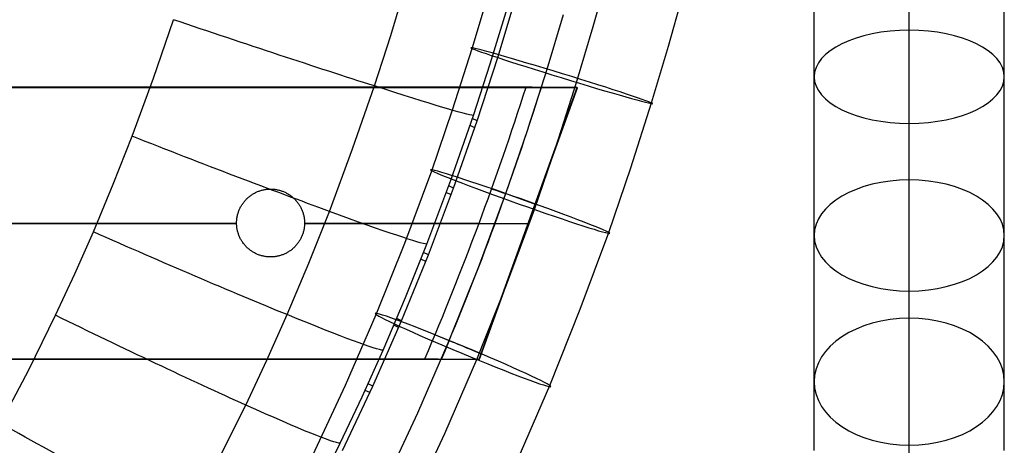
# Model space of a CAD drawing. Extents: x -274 to 274, y -220 to 276.
# Tile 97 of 164: x 166 to 238, y -107 to -75. Entities that reach past the tile are written whole.
import ezdxf

# ---------------------------------------------------------------- set-up
doc = ezdxf.new("R2010")
doc.units = 0
doc.layers.add('PREDEFINITO', color=7, linetype='CONTINUOUS')

msp = doc.modelspace()

# ---------------------------------------------------------------- linework, layer by layer
at = {"layer": 'PREDEFINITO'}
for p, q in [((207.745, -75.923, 475.98), (208.897, -71.792, 476.052)), ((192.84, -76.576, 480.976), (193.975, -72.836, 481.038)), ((200.752, -78.122, 461.884), (202.34, -72.82, 461.987)), ((213.283, -77.365, 467.901), (214.455, -73.161, 467.975)), ((231, -76.471, 463.472), (231, -73.11, 465.063)), ((198.832, -77.542, 470.178), (200.011, -73.585, 470.26)), ((224, -76.529, 455.592), (224, -73.389, 457.187)), ((231, -76.192, 447.808), (231, -73.271, 449.396)), ((238, -76.529, 455.592), (238, -73.389, 457.187)), ((200.165, -78.661, 466.825), (201.337, -74.832, 466.888)), ((204.348, -79.057, 462.098), (205.548, -75.026, 462.182)), ((175.387, -79.731, 484.814), (176.863, -75.419, 484.899)), ((206.521, -80.034, 475.894), (207.745, -75.923, 475.98)), ((191.637, -80.301, 480.903), (192.84, -76.576, 480.976)), ((224, -79.624, 453.908), (224, -76.529, 455.592)), ((231, -79.021, 446.163), (231, -76.192, 447.808)), ((231, -79.788, 461.787), (231, -76.471, 463.472)), ((238, -79.624, 453.908), (238, -76.529, 455.592)), ((212.037, -81.55, 467.814), (213.283, -77.365, 467.901)), ((197.392, -82.059, 470.068), (198.832, -77.542, 470.178)), ((199.209, -82.87, 461.773), (200.752, -78.122, 461.884)), ((198.923, -82.478, 466.752), (200.165, -78.661, 466.825)), ((202.88, -83.66, 461.986), (204.348, -79.057, 462.098)), ((224, -82.623, 452.165), (224, -79.624, 453.908)), ((231, -81.804, 444.44), (231, -79.021, 446.163)), ((238, -82.623, 452.165), (238, -79.624, 453.908)), ((173.812, -84.007, 484.714), (175.387, -79.731, 484.814)), ((190.037, -84.934, 480.797), (191.637, -80.301, 480.903)), ((199.354, -100.423, 461.493), (206.574, -80.425, 462.115)), ((199.371, -100.426, 461.399), (206.592, -80.429, 462.015)), ((205.023, -84.731, 475.78), (206.521, -80.034, 475.894)), ((206.592, -80.429, 462.015), (206.574, -80.425, 462.115)), ((231, -83.056, 460.009), (231, -79.788, 461.787)), ((210.511, -86.333, 467.698), (212.037, -81.55, 467.814)), ((231, -84.538, 442.64), (231, -81.804, 444.44)), ((195.857, -86.54, 469.942), (197.392, -82.059, 470.068)), ((197.269, -87.228, 466.645), (198.923, -82.478, 466.752)), ((197.471, -87.826, 461.637), (199.209, -82.87, 461.773)), ((199.039, -83.373, 461.76), (198.679, -83.203, 466.737)), ((199.209, -82.87, 461.773), (198.848, -82.7, 466.747)), ((224, -85.572, 450.34), (224, -82.623, 452.165)), ((231, -86.224, 458.168), (231, -83.056, 460.009)), ((238, -85.572, 450.34), (238, -82.623, 452.165)), ((172.422, -87.542, 484.619), (173.812, -84.007, 484.714)), ((201.315, -88.23, 461.857), (202.88, -83.66, 461.986)), ((203.426, -89.395, 475.648), (205.023, -84.731, 475.78)), ((231, -87.222, 440.764), (231, -84.538, 442.64)), ((188.326, -89.538, 480.674), (190.037, -84.934, 480.797)), ((224, -88.469, 448.432), (224, -85.572, 450.34)), ((231, -89.339, 456.239), (231, -86.224, 458.168)), ((238, -88.469, 448.432), (238, -85.572, 450.34)), ((193.889, -91.868, 469.768), (195.857, -86.54, 469.942)), ((208.883, -91.086, 467.564), (210.511, -86.333, 467.698)), ((170.96, -91.046, 484.513), (172.422, -87.542, 484.619)), ((195.499, -91.952, 466.522), (197.269, -87.228, 466.645)), ((197.471, -87.826, 461.637), (197.114, -87.656, 466.635)), ((231, -89.846, 438.82), (231, -87.222, 440.764)), ((182.469, -88.416, 459.103), (182.518, -88.38, 459.11)), ((182.469, -88.416, 458.089), (182.518, -88.38, 458.096)), ((182.518, -88.38, 459.11), (182.568, -88.344, 459.116)), ((182.518, -88.38, 458.096), (182.568, -88.344, 458.102)), ((182.568, -88.344, 459.116), (182.619, -88.309, 459.123)), ((182.568, -88.344, 458.102), (182.619, -88.309, 458.11)), ((182.619, -88.309, 459.123), (182.67, -88.276, 459.131)), ((182.619, -88.309, 458.11), (182.67, -88.276, 458.117)), ((182.67, -88.276, 459.131), (182.722, -88.244, 459.138)), ((182.67, -88.276, 458.117), (182.722, -88.244, 458.124)), ((182.722, -88.244, 459.138), (182.775, -88.214, 459.146)), ((182.722, -88.244, 458.124), (182.775, -88.214, 458.132)), ((182.775, -88.214, 459.146), (182.829, -88.185, 459.154)), ((182.775, -88.214, 458.132), (182.829, -88.185, 458.14)), ((182.829, -88.185, 459.154), (182.883, -88.157, 459.162)), ((182.829, -88.185, 458.14), (182.883, -88.157, 458.148)), ((182.883, -88.157, 459.162), (182.938, -88.13, 459.17)), ((182.883, -88.157, 458.148), (182.938, -88.13, 458.156)), ((182.938, -88.13, 459.17), (182.994, -88.105, 459.178)), ((182.938, -88.13, 458.156), (182.994, -88.105, 458.164)), ((182.994, -88.105, 459.178), (183.05, -88.081, 459.186)), ((182.994, -88.105, 458.164), (183.05, -88.081, 458.172)), ((183.05, -88.081, 459.186), (183.106, -88.059, 459.195)), ((183.05, -88.081, 458.172), (183.106, -88.059, 458.181)), ((183.106, -88.059, 459.195), (183.162, -88.038, 459.203)), ((183.106, -88.059, 458.181), (183.162, -88.038, 458.189)), ((183.162, -88.038, 459.203), (183.218, -88.018, 459.212)), ((183.162, -88.038, 458.189), (183.218, -88.018, 458.198)), ((183.218, -88.018, 459.212), (183.275, -88, 459.221)), ((183.218, -88.018, 458.198), (183.275, -88, 458.207)), ((183.275, -88, 459.221), (183.333, -87.984, 459.229)), ((183.275, -88, 458.207), (183.333, -87.984, 458.215)), ((183.333, -87.984, 459.229), (183.391, -87.969, 459.238)), ((183.333, -87.984, 458.215), (183.391, -87.969, 458.224)), ((183.391, -87.969, 459.238), (183.449, -87.955, 459.247)), ((183.391, -87.969, 458.224), (183.449, -87.955, 458.233)), ((183.449, -87.955, 459.247), (183.507, -87.942, 459.257)), ((183.449, -87.955, 458.233), (183.507, -87.942, 458.243)), ((183.507, -87.942, 459.257), (183.568, -87.931, 459.266)), ((183.507, -87.942, 458.243), (183.568, -87.931, 458.252)), ((183.568, -87.931, 459.266), (183.629, -87.921, 459.276)), ((183.568, -87.931, 458.252), (183.629, -87.921, 458.262)), ((183.629, -87.921, 459.276), (183.691, -87.912, 459.286)), ((183.629, -87.921, 458.262), (183.691, -87.912, 458.272)), ((183.691, -87.912, 459.286), (183.752, -87.905, 459.296)), ((183.691, -87.912, 458.272), (183.752, -87.905, 458.282)), ((183.752, -87.905, 458.282), (183.814, -87.9, 458.292)), ((183.752, -87.905, 459.296), (183.814, -87.9, 459.306)), ((183.814, -87.9, 459.306), (183.876, -87.896, 459.316)), ((183.814, -87.9, 458.292), (183.876, -87.896, 458.302)), ((183.876, -87.896, 459.316), (183.938, -87.894, 459.326)), ((183.876, -87.896, 458.302), (183.938, -87.894, 458.312)), ((183.938, -87.894, 459.326), (184, -87.893, 459.336)), ((183.938, -87.894, 458.312), (184, -87.893, 458.322)), ((184, -87.893, 459.336), (184.061, -87.894, 459.346)), ((184, -87.893, 458.322), (184.061, -87.894, 458.332)), ((184, -87.893, 458.322), (184, -87.893, 459.336)), ((184.061, -87.894, 459.346), (184.122, -87.896, 459.357)), ((184.061, -87.894, 458.332), (184.122, -87.896, 458.342)), ((184.122, -87.896, 459.357), (184.183, -87.9, 459.367)), ((184.122, -87.896, 458.342), (184.183, -87.9, 458.353)), ((184.183, -87.9, 459.367), (184.244, -87.905, 459.377)), ((184.183, -87.9, 458.353), (184.244, -87.905, 458.363)), ((184.244, -87.905, 459.377), (184.304, -87.912, 459.387)), ((184.244, -87.905, 458.363), (184.304, -87.912, 458.373)), ((184.304, -87.912, 459.387), (184.365, -87.92, 459.398)), ((184.304, -87.912, 458.373), (184.365, -87.92, 458.383)), ((184.365, -87.92, 459.398), (184.425, -87.93, 459.408)), ((184.365, -87.92, 458.383), (184.425, -87.93, 458.394)), ((184.425, -87.93, 459.408), (184.485, -87.941, 459.418)), ((184.425, -87.93, 458.394), (184.485, -87.941, 458.404)), ((184.485, -87.941, 459.418), (184.545, -87.953, 459.429)), ((184.485, -87.941, 458.404), (184.545, -87.953, 458.414)), ((184.545, -87.953, 459.429), (184.604, -87.967, 459.439)), ((184.545, -87.953, 458.414), (184.604, -87.967, 458.425)), ((184.604, -87.967, 459.439), (184.663, -87.983, 459.449)), ((184.604, -87.967, 458.425), (184.663, -87.983, 458.435)), ((184.663, -87.983, 459.449), (184.722, -88, 459.46)), ((184.663, -87.983, 458.435), (184.722, -88, 458.445)), ((184.722, -88, 459.46), (184.78, -88.018, 459.47)), ((184.722, -88, 458.445), (184.78, -88.018, 458.456)), ((184.78, -88.018, 459.47), (184.838, -88.038, 459.48)), ((184.78, -88.018, 458.456), (184.838, -88.038, 458.466)), ((184.838, -88.038, 459.48), (184.895, -88.059, 459.49)), ((184.838, -88.038, 458.466), (184.895, -88.059, 458.476)), ((184.895, -88.059, 459.49), (184.952, -88.081, 459.501)), ((184.895, -88.059, 458.476), (184.952, -88.081, 458.486)), ((184.952, -88.081, 459.501), (185.008, -88.105, 459.511)), ((184.952, -88.081, 458.486), (185.008, -88.105, 458.496)), ((185.008, -88.105, 459.511), (185.063, -88.131, 459.521)), ((185.008, -88.105, 458.496), (185.063, -88.131, 458.507)), ((185.063, -88.131, 459.521), (185.118, -88.157, 459.531)), ((185.063, -88.131, 458.507), (185.118, -88.157, 458.517)), ((185.118, -88.157, 459.531), (185.173, -88.185, 459.541)), ((185.118, -88.157, 458.517), (185.173, -88.185, 458.527)), ((185.173, -88.185, 459.541), (185.226, -88.214, 459.551)), ((185.173, -88.185, 458.527), (185.226, -88.214, 458.537)), ((185.226, -88.214, 459.551), (185.279, -88.245, 459.561)), ((185.226, -88.214, 458.537), (185.279, -88.245, 458.546)), ((185.279, -88.245, 459.561), (185.331, -88.277, 459.571)), ((185.279, -88.245, 458.546), (185.331, -88.277, 458.556)), ((185.331, -88.277, 459.571), (185.382, -88.31, 459.58)), ((185.331, -88.277, 458.556), (185.382, -88.31, 458.566)), ((185.382, -88.31, 459.58), (185.433, -88.344, 459.59)), ((185.382, -88.31, 458.566), (185.433, -88.344, 458.575)), ((185.433, -88.344, 459.59), (185.482, -88.38, 459.599)), ((185.433, -88.344, 458.575), (185.482, -88.38, 458.585)), ((185.482, -88.38, 459.599), (185.531, -88.417, 459.609)), ((185.482, -88.38, 458.585), (185.531, -88.417, 458.594)), ((195.613, -92.735, 461.48), (197.471, -87.826, 461.637)), ((197.289, -88.324, 461.622), (196.932, -88.154, 466.622)), ((199.306, -93.668, 461.68), (201.315, -88.23, 461.857)), ((181.828, -89.154, 459.024), (181.86, -89.101, 459.027)), ((181.828, -89.154, 458.01), (181.86, -89.101, 458.013)), ((181.86, -89.101, 459.027), (181.892, -89.049, 459.031)), ((181.86, -89.101, 458.013), (181.892, -89.049, 458.017)), ((181.892, -89.049, 459.031), (181.926, -88.998, 459.034)), ((181.892, -89.049, 458.017), (181.926, -88.998, 458.02)), ((181.926, -88.998, 459.034), (181.961, -88.947, 459.038)), ((181.926, -88.998, 458.02), (181.961, -88.947, 458.024)), ((181.961, -88.947, 459.038), (181.997, -88.897, 459.042)), ((181.961, -88.947, 458.024), (181.997, -88.897, 458.028)), ((181.997, -88.897, 459.042), (182.034, -88.848, 459.047)), ((181.997, -88.897, 458.028), (182.034, -88.848, 458.033)), ((182.034, -88.848, 459.047), (182.073, -88.801, 459.051)), ((182.034, -88.848, 458.033), (182.073, -88.801, 458.037)), ((182.073, -88.801, 459.051), (182.113, -88.754, 459.056)), ((182.073, -88.801, 458.037), (182.113, -88.754, 458.042)), ((182.113, -88.754, 459.056), (182.154, -88.708, 459.061)), ((182.113, -88.754, 458.042), (182.154, -88.708, 458.047)), ((182.154, -88.708, 459.061), (182.196, -88.663, 459.067)), ((182.154, -88.708, 458.047), (182.196, -88.663, 458.053)), ((182.196, -88.663, 459.067), (182.239, -88.619, 459.072)), ((182.196, -88.663, 458.053), (182.239, -88.619, 458.058)), ((182.239, -88.619, 459.072), (182.283, -88.576, 459.078)), ((182.239, -88.619, 458.058), (182.283, -88.576, 458.064)), ((182.283, -88.576, 459.078), (182.328, -88.534, 459.084)), ((182.283, -88.576, 458.064), (182.328, -88.534, 458.07)), ((182.328, -88.534, 459.084), (182.374, -88.494, 459.09)), ((182.328, -88.534, 458.07), (182.374, -88.494, 458.076)), ((182.374, -88.494, 459.09), (182.422, -88.454, 459.096)), ((182.374, -88.494, 458.076), (182.421, -88.454, 458.082)), ((182.421, -88.454, 458.082), (182.469, -88.416, 458.089)), ((182.422, -88.454, 459.096), (182.469, -88.416, 459.103)), ((185.531, -88.417, 459.609), (185.579, -88.455, 459.618)), ((185.531, -88.417, 458.594), (185.579, -88.455, 458.604)), ((185.579, -88.455, 459.618), (185.626, -88.494, 459.627)), ((185.579, -88.455, 458.604), (185.626, -88.494, 458.613)), ((185.626, -88.494, 459.627), (185.672, -88.534, 459.636)), ((185.626, -88.494, 458.613), (185.672, -88.534, 458.622)), ((185.672, -88.534, 459.636), (185.717, -88.576, 459.645)), ((185.672, -88.534, 458.622), (185.717, -88.576, 458.631)), ((185.717, -88.576, 459.645), (185.761, -88.619, 459.654)), ((185.717, -88.576, 458.631), (185.761, -88.619, 458.64)), ((185.761, -88.619, 459.654), (185.804, -88.663, 459.663)), ((185.761, -88.619, 458.64), (185.804, -88.663, 458.649)), ((185.804, -88.663, 459.663), (185.846, -88.707, 459.672)), ((185.804, -88.663, 458.649), (185.846, -88.707, 458.657)), ((185.846, -88.707, 459.672), (185.887, -88.753, 459.68)), ((185.846, -88.707, 458.657), (185.887, -88.753, 458.666)), ((185.887, -88.753, 459.68), (185.927, -88.8, 459.688)), ((185.887, -88.753, 458.666), (185.927, -88.8, 458.674)), ((185.927, -88.8, 459.688), (185.965, -88.848, 459.696)), ((185.927, -88.8, 458.674), (185.965, -88.848, 458.682)), ((185.965, -88.848, 459.696), (186.003, -88.897, 459.704)), ((185.965, -88.848, 458.682), (186.003, -88.897, 458.69)), ((186.003, -88.897, 459.704), (186.039, -88.946, 459.712)), ((186.003, -88.897, 458.69), (186.039, -88.946, 458.698)), ((186.039, -88.946, 459.712), (186.074, -88.997, 459.72)), ((186.039, -88.946, 458.698), (186.074, -88.997, 458.705)), ((186.074, -88.997, 459.72), (186.107, -89.048, 459.727)), ((186.074, -88.997, 458.705), (186.107, -89.048, 458.713)), ((186.107, -89.048, 459.727), (186.14, -89.1, 459.734)), ((186.107, -89.048, 458.713), (186.14, -89.1, 458.72)), ((186.14, -89.1, 459.734), (186.171, -89.153, 459.741)), ((186.14, -89.1, 458.72), (186.171, -89.153, 458.727)), ((224, -91.311, 446.445), (224, -88.469, 448.432)), ((238, -91.311, 446.445), (238, -88.469, 448.432)), ((181.549, -89.903, 459.004), (181.561, -89.842, 459.004)), ((181.549, -89.903, 457.991), (181.561, -89.842, 457.991)), ((181.561, -89.842, 459.004), (181.576, -89.782, 459.005)), ((181.561, -89.842, 457.991), (181.576, -89.782, 457.991)), ((181.576, -89.782, 459.005), (181.592, -89.723, 459.005)), ((181.576, -89.782, 457.991), (181.592, -89.723, 457.991)), ((181.592, -89.723, 459.005), (181.609, -89.664, 459.006)), ((181.592, -89.723, 457.991), (181.609, -89.664, 457.992)), ((181.609, -89.664, 459.006), (181.628, -89.605, 459.007)), ((181.609, -89.664, 457.992), (181.628, -89.605, 457.993)), ((181.628, -89.605, 459.007), (181.648, -89.546, 459.008)), ((181.628, -89.605, 457.993), (181.648, -89.546, 457.994)), ((181.648, -89.546, 459.008), (181.669, -89.489, 459.01)), ((181.648, -89.546, 457.994), (181.669, -89.489, 457.996)), ((181.669, -89.489, 459.01), (181.692, -89.431, 459.011)), ((181.669, -89.489, 457.996), (181.692, -89.431, 457.998)), ((181.692, -89.431, 459.011), (181.717, -89.374, 459.013)), ((181.692, -89.431, 457.998), (181.717, -89.374, 458)), ((181.717, -89.374, 459.013), (181.743, -89.318, 459.016)), ((181.717, -89.374, 458), (181.743, -89.318, 458.002)), ((181.743, -89.318, 459.016), (181.77, -89.263, 459.018)), ((181.743, -89.318, 458.002), (181.77, -89.263, 458.004)), ((181.77, -89.263, 459.018), (181.799, -89.208, 459.021)), ((181.77, -89.263, 458.004), (181.799, -89.208, 458.007)), ((181.799, -89.208, 459.021), (181.828, -89.154, 459.024)), ((181.799, -89.208, 458.007), (181.828, -89.154, 458.01)), ((186.171, -89.153, 459.741), (186.201, -89.207, 459.748)), ((186.171, -89.153, 458.727), (186.201, -89.207, 458.734)), ((186.201, -89.207, 459.748), (186.229, -89.262, 459.755)), ((186.201, -89.207, 458.734), (186.229, -89.262, 458.741)), ((186.229, -89.262, 459.755), (186.256, -89.317, 459.761)), ((186.229, -89.262, 458.741), (186.256, -89.317, 458.747)), ((186.256, -89.317, 459.761), (186.282, -89.373, 459.768)), ((186.256, -89.317, 458.747), (186.282, -89.373, 458.753)), ((186.282, -89.373, 459.768), (186.307, -89.43, 459.774)), ((186.282, -89.373, 458.753), (186.307, -89.43, 458.759)), ((186.307, -89.43, 459.774), (186.33, -89.487, 459.78)), ((186.307, -89.43, 458.759), (186.33, -89.487, 458.765)), ((186.33, -89.487, 459.78), (186.352, -89.545, 459.785)), ((186.33, -89.487, 458.765), (186.352, -89.545, 458.771)), ((186.352, -89.545, 459.785), (186.372, -89.603, 459.791)), ((186.352, -89.545, 458.771), (186.372, -89.603, 458.776)), ((186.372, -89.603, 459.791), (186.391, -89.662, 459.796)), ((186.372, -89.603, 458.776), (186.391, -89.662, 458.782)), ((186.391, -89.662, 459.796), (186.408, -89.721, 459.801)), ((186.391, -89.662, 458.782), (186.408, -89.721, 458.787)), ((186.408, -89.721, 459.801), (186.424, -89.781, 459.806)), ((186.408, -89.721, 458.787), (186.424, -89.781, 458.791)), ((186.424, -89.781, 459.806), (186.438, -89.841, 459.81)), ((186.424, -89.781, 458.791), (186.438, -89.841, 458.796)), ((186.438, -89.841, 459.81), (186.451, -89.901, 459.815)), ((186.438, -89.841, 458.796), (186.451, -89.901, 458.8)), ((186.812, -93.353, 480.558), (188.326, -89.538, 480.674)), ((201.375, -94.947, 475.467), (203.426, -89.395, 475.648)), ((231, -92.399, 454.225), (231, -89.339, 456.239)), ((231, -92.418, 436.803), (231, -89.846, 438.82)), ((181.5, -90.393, 459.014), (181.501, -90.331, 459.012)), ((181.5, -90.393, 458), (181.501, -90.331, 457.998)), ((181.501, -90.455, 459.016), (181.5, -90.393, 459.014)), ((181.501, -90.455, 458.002), (181.5, -90.393, 458)), ((181.5, -90.393, 458), (181.5, -90.393, 459.014)), ((181.501, -90.331, 459.012), (181.503, -90.269, 459.01)), ((181.501, -90.331, 457.998), (181.503, -90.269, 457.996)), ((181.503, -90.517, 459.018), (181.501, -90.455, 459.016)), ((181.503, -90.517, 458.005), (181.501, -90.455, 458.002)), ((181.503, -90.269, 459.01), (181.507, -90.208, 459.008)), ((181.503, -90.269, 457.996), (181.507, -90.208, 457.994)), ((181.507, -90.579, 459.021), (181.503, -90.517, 459.018)), ((181.507, -90.579, 458.007), (181.503, -90.517, 458.005)), ((181.507, -90.208, 459.008), (181.512, -90.146, 459.007)), ((181.507, -90.208, 457.994), (181.512, -90.146, 457.993)), ((181.512, -90.146, 459.007), (181.519, -90.085, 459.006)), ((181.512, -90.146, 457.993), (181.519, -90.085, 457.992)), ((181.519, -90.085, 459.006), (181.527, -90.024, 459.005)), ((181.519, -90.085, 457.992), (181.527, -90.024, 457.991)), ((181.527, -90.024, 459.005), (181.537, -89.963, 459.005)), ((181.527, -90.024, 457.991), (181.537, -89.963, 457.991)), ((181.537, -89.963, 459.005), (181.549, -89.903, 459.004)), ((181.537, -89.963, 457.991), (181.549, -89.903, 457.991)), ((186.451, -89.901, 459.815), (186.463, -89.962, 459.819)), ((186.451, -89.901, 458.8), (186.463, -89.962, 458.804)), ((186.463, -89.962, 459.819), (186.472, -90.023, 459.822)), ((186.463, -89.962, 458.804), (186.472, -90.023, 458.808)), ((186.472, -90.023, 459.822), (186.481, -90.084, 459.826)), ((186.472, -90.023, 458.808), (186.481, -90.084, 458.811)), ((186.481, -90.084, 459.826), (186.488, -90.146, 459.829)), ((186.481, -90.084, 458.811), (186.488, -90.146, 458.815)), ((186.488, -90.146, 459.829), (186.493, -90.207, 459.832)), ((186.488, -90.146, 458.815), (186.493, -90.207, 458.818)), ((186.493, -90.578, 459.845), (186.488, -90.64, 459.846)), ((186.493, -90.578, 458.831), (186.488, -90.64, 458.832)), ((186.493, -90.207, 459.832), (186.497, -90.269, 459.835)), ((186.493, -90.207, 458.818), (186.497, -90.269, 458.821)), ((186.497, -90.517, 459.844), (186.493, -90.578, 459.845)), ((186.497, -90.517, 458.829), (186.493, -90.578, 458.831)), ((186.497, -90.269, 459.835), (186.499, -90.331, 459.838)), ((186.497, -90.269, 458.821), (186.499, -90.331, 458.823)), ((186.499, -90.455, 459.842), (186.497, -90.517, 459.844)), ((186.499, -90.455, 458.827), (186.497, -90.517, 458.829)), ((186.499, -90.331, 459.838), (186.5, -90.393, 459.84)), ((186.499, -90.331, 458.823), (186.5, -90.393, 458.825)), ((186.5, -90.393, 459.84), (186.499, -90.455, 459.842)), ((186.5, -90.393, 458.825), (186.499, -90.455, 458.827)), ((186.5, -90.393, 458.825), (186.5, -90.393, 459.84)), ((186.5, -90.393, 459.84), (199.348, -90.393, 462.066)), ((186.5, -90.428, 458.827), (202.982, -90.427, 461.707)), ((202.965, -90.424, 461.799), (202.982, -90.427, 461.707)), ((169.6, -94.131, 484.411), (170.96, -91.046, 484.513)), ((181.512, -90.641, 459.024), (181.507, -90.579, 459.021)), ((181.512, -90.641, 458.01), (181.507, -90.579, 458.007)), ((181.519, -90.702, 459.027), (181.512, -90.641, 459.024)), ((181.519, -90.702, 458.014), (181.512, -90.641, 458.01)), ((181.528, -90.763, 459.031), (181.519, -90.702, 459.027)), ((181.528, -90.763, 458.017), (181.519, -90.702, 458.014)), ((181.537, -90.824, 459.035), (181.528, -90.763, 459.031)), ((181.537, -90.824, 458.021), (181.528, -90.763, 458.017)), ((181.549, -90.885, 459.039), (181.537, -90.824, 459.035)), ((181.549, -90.885, 458.025), (181.537, -90.824, 458.021)), ((181.562, -90.945, 459.043), (181.549, -90.885, 459.039)), ((181.562, -90.945, 458.029), (181.549, -90.885, 458.025)), ((181.576, -91.005, 459.047), (181.562, -90.945, 459.043)), ((181.576, -91.005, 458.034), (181.562, -90.945, 458.029)), ((181.592, -91.065, 459.052), (181.576, -91.005, 459.047)), ((181.592, -91.065, 458.038), (181.576, -91.005, 458.034)), ((181.609, -91.124, 459.057), (181.592, -91.065, 459.052)), ((181.609, -91.124, 458.043), (181.592, -91.065, 458.038)), ((181.628, -91.183, 459.062), (181.609, -91.124, 459.057)), ((181.628, -91.183, 458.048), (181.609, -91.124, 458.043)), ((181.648, -91.241, 459.067), (181.628, -91.183, 459.062)), ((181.648, -91.241, 458.054), (181.628, -91.183, 458.048)), ((181.67, -91.299, 459.073), (181.648, -91.241, 459.067)), ((181.67, -91.299, 458.059), (181.648, -91.241, 458.054)), ((181.693, -91.356, 459.079), (181.67, -91.299, 459.073)), ((181.693, -91.356, 458.065), (181.67, -91.299, 458.059)), ((186.331, -91.298, 459.843), (186.307, -91.355, 459.841)), ((186.331, -91.298, 458.829), (186.307, -91.355, 458.827)), ((186.352, -91.24, 459.845), (186.331, -91.298, 459.843)), ((186.352, -91.24, 458.83), (186.331, -91.298, 458.829)), ((186.372, -91.182, 459.846), (186.352, -91.24, 459.845)), ((186.372, -91.182, 458.832), (186.352, -91.24, 458.83)), ((186.391, -91.123, 459.847), (186.372, -91.182, 459.846)), ((186.391, -91.123, 458.833), (186.372, -91.182, 458.832)), ((186.408, -91.064, 459.848), (186.391, -91.123, 459.847)), ((186.408, -91.064, 458.833), (186.391, -91.123, 458.833)), ((186.424, -91.004, 459.849), (186.408, -91.064, 459.848)), ((186.424, -91.004, 458.834), (186.408, -91.064, 458.833)), ((186.439, -90.944, 459.849), (186.424, -91.004, 459.849)), ((186.439, -90.944, 458.834), (186.424, -91.004, 458.834)), ((186.451, -90.884, 459.849), (186.439, -90.944, 459.849)), ((186.451, -90.884, 458.834), (186.439, -90.944, 458.834)), ((186.463, -90.823, 459.849), (186.451, -90.884, 459.849)), ((186.463, -90.823, 458.834), (186.451, -90.884, 458.834)), ((186.473, -90.762, 459.848), (186.463, -90.823, 459.849)), ((186.473, -90.762, 458.834), (186.463, -90.823, 458.834)), ((186.481, -90.701, 459.847), (186.473, -90.762, 459.848)), ((186.481, -90.701, 458.833), (186.473, -90.762, 458.834)), ((186.488, -90.64, 459.846), (186.481, -90.701, 459.847)), ((186.488, -90.64, 458.832), (186.481, -90.701, 458.833)), ((206.792, -96.747, 467.379), (208.883, -91.086, 467.564)), ((181.718, -91.413, 459.085), (181.693, -91.356, 459.079)), ((181.718, -91.413, 458.071), (181.693, -91.356, 458.065)), ((181.743, -91.469, 459.091), (181.718, -91.413, 459.085)), ((181.743, -91.469, 458.077), (181.718, -91.413, 458.071)), ((181.771, -91.525, 459.097), (181.743, -91.469, 459.091)), ((181.771, -91.524, 458.083), (181.743, -91.469, 458.077)), ((181.799, -91.579, 458.09), (181.771, -91.524, 458.083)), ((181.799, -91.579, 459.104), (181.771, -91.525, 459.097)), ((181.829, -91.633, 459.111), (181.799, -91.579, 459.104)), ((181.829, -91.633, 458.097), (181.799, -91.579, 458.09)), ((181.86, -91.686, 459.117), (181.829, -91.633, 459.111)), ((181.86, -91.686, 458.104), (181.829, -91.633, 458.097)), ((181.893, -91.738, 459.125), (181.86, -91.686, 459.117)), ((181.893, -91.738, 458.111), (181.86, -91.686, 458.104)), ((181.926, -91.789, 459.132), (181.893, -91.738, 459.125)), ((181.926, -91.789, 458.118), (181.893, -91.738, 458.111)), ((181.961, -91.84, 459.139), (181.926, -91.789, 459.132)), ((181.961, -91.84, 458.125), (181.926, -91.789, 458.118)), ((181.997, -91.89, 459.147), (181.961, -91.84, 459.139)), ((181.997, -91.89, 458.133), (181.961, -91.84, 458.125)), ((182.035, -91.938, 459.155), (181.997, -91.89, 459.147)), ((182.035, -91.938, 458.141), (181.997, -91.89, 458.133)), ((182.073, -91.986, 459.163), (182.035, -91.938, 459.155)), ((182.073, -91.986, 458.149), (182.035, -91.938, 458.141)), ((182.113, -92.033, 459.171), (182.073, -91.986, 459.163)), ((182.113, -92.033, 458.157), (182.073, -91.986, 458.149)), ((185.927, -91.986, 459.8), (185.887, -92.033, 459.795)), ((185.927, -91.986, 458.785), (185.887, -92.033, 458.78)), ((185.966, -91.938, 459.804), (185.927, -91.986, 459.8)), ((185.966, -91.938, 458.79), (185.927, -91.986, 458.785)), ((186.003, -91.889, 459.809), (185.966, -91.938, 459.804)), ((186.003, -91.889, 458.794), (185.966, -91.938, 458.79)), ((186.039, -91.839, 459.813), (186.003, -91.889, 459.809)), ((186.039, -91.839, 458.799), (186.003, -91.889, 458.794)), ((186.074, -91.789, 459.817), (186.039, -91.839, 459.813)), ((186.074, -91.789, 458.803), (186.039, -91.839, 458.799)), ((186.108, -91.737, 459.821), (186.074, -91.789, 459.817)), ((186.108, -91.737, 458.807), (186.074, -91.789, 458.803)), ((186.14, -91.685, 459.825), (186.108, -91.737, 459.821)), ((186.14, -91.685, 458.81), (186.108, -91.737, 458.807)), ((186.171, -91.632, 459.828), (186.14, -91.685, 459.825)), ((186.171, -91.632, 458.814), (186.14, -91.685, 458.81)), ((186.201, -91.578, 459.831), (186.171, -91.632, 459.828)), ((186.201, -91.578, 458.817), (186.171, -91.632, 458.814)), ((186.23, -91.523, 459.834), (186.201, -91.578, 459.831)), ((186.23, -91.523, 458.82), (186.201, -91.578, 458.817)), ((186.257, -91.468, 459.837), (186.23, -91.523, 459.834)), ((186.257, -91.468, 458.822), (186.23, -91.523, 458.82)), ((186.283, -91.412, 459.839), (186.257, -91.468, 459.837)), ((186.283, -91.412, 458.825), (186.257, -91.468, 458.822)), ((186.307, -91.355, 459.841), (186.283, -91.412, 459.839)), ((186.307, -91.355, 458.827), (186.283, -91.412, 458.825)), ((191.78, -97.134, 469.571), (193.889, -91.868, 469.768)), ((193.932, -95.869, 466.406), (195.499, -91.952, 466.522)), ((224, -94.09, 444.387), (224, -91.311, 446.445)), ((238, -94.09, 444.387), (238, -91.311, 446.445)), ((182.154, -92.079, 459.179), (182.113, -92.033, 459.171)), ((182.154, -92.079, 458.165), (182.113, -92.033, 458.157)), ((182.196, -92.124, 459.188), (182.154, -92.079, 459.179)), ((182.196, -92.124, 458.174), (182.154, -92.079, 458.165)), ((182.239, -92.167, 459.196), (182.196, -92.124, 459.188)), ((182.239, -92.167, 458.182), (182.196, -92.124, 458.174)), ((182.283, -92.21, 459.205), (182.239, -92.167, 459.196)), ((182.283, -92.21, 458.191), (182.239, -92.167, 458.182)), ((182.328, -92.252, 459.214), (182.283, -92.21, 459.205)), ((182.328, -92.252, 458.2), (182.283, -92.21, 458.191)), ((182.374, -92.292, 459.223), (182.328, -92.252, 459.214)), ((182.374, -92.292, 458.209), (182.328, -92.252, 458.2)), ((182.421, -92.331, 459.232), (182.374, -92.292, 459.223)), ((182.421, -92.331, 458.218), (182.374, -92.292, 458.209)), ((182.469, -92.369, 459.241), (182.421, -92.331, 459.232)), ((182.469, -92.369, 458.227), (182.421, -92.331, 458.218)), ((182.518, -92.406, 459.25), (182.469, -92.369, 459.241)), ((182.518, -92.406, 458.236), (182.469, -92.369, 458.227)), ((182.567, -92.442, 459.259), (182.518, -92.406, 459.25)), ((182.567, -92.442, 458.246), (182.518, -92.406, 458.236)), ((182.618, -92.476, 459.269), (182.567, -92.442, 459.259)), ((182.618, -92.476, 458.255), (182.567, -92.442, 458.246)), ((182.669, -92.509, 459.278), (182.618, -92.476, 459.269)), ((182.669, -92.509, 458.265), (182.618, -92.476, 458.255)), ((182.721, -92.541, 459.288), (182.669, -92.509, 459.278)), ((182.721, -92.541, 458.274), (182.669, -92.509, 458.265)), ((182.774, -92.572, 459.298), (182.721, -92.541, 459.288)), ((182.774, -92.572, 458.284), (182.721, -92.541, 458.274)), ((182.827, -92.601, 459.308), (182.774, -92.572, 459.298)), ((182.827, -92.601, 458.294), (182.774, -92.572, 458.284)), ((182.882, -92.629, 459.318), (182.827, -92.601, 459.308)), ((182.882, -92.629, 458.304), (182.827, -92.601, 458.294)), ((182.937, -92.656, 459.328), (182.882, -92.629, 459.318)), ((182.937, -92.656, 458.314), (182.882, -92.629, 458.304)), ((182.992, -92.681, 459.338), (182.937, -92.656, 459.328)), ((182.992, -92.681, 458.324), (182.937, -92.656, 458.314)), ((183.049, -92.705, 459.348), (182.992, -92.681, 459.338)), ((183.048, -92.705, 458.334), (182.992, -92.681, 458.324)), ((183.105, -92.728, 458.344), (183.048, -92.705, 458.334)), ((183.105, -92.728, 459.358), (183.049, -92.705, 459.348)), ((183.162, -92.749, 459.368), (183.105, -92.728, 459.358)), ((183.162, -92.749, 458.354), (183.105, -92.728, 458.344)), ((183.22, -92.768, 459.378), (183.162, -92.749, 459.368)), ((183.22, -92.768, 458.364), (183.162, -92.749, 458.354)), ((184.838, -92.748, 459.645), (184.782, -92.768, 459.636)), ((184.838, -92.748, 458.631), (184.782, -92.768, 458.622)), ((184.894, -92.728, 459.653), (184.838, -92.748, 459.645)), ((184.894, -92.728, 458.639), (184.838, -92.748, 458.631)), ((184.95, -92.706, 459.662), (184.894, -92.728, 459.653)), ((184.95, -92.706, 458.648), (184.894, -92.728, 458.639)), ((185.006, -92.682, 459.67), (184.95, -92.706, 459.662)), ((185.006, -92.682, 458.656), (184.95, -92.706, 458.648)), ((185.062, -92.656, 459.679), (185.006, -92.682, 459.67)), ((185.062, -92.656, 458.664), (185.006, -92.682, 458.656)), ((185.117, -92.63, 459.687), (185.062, -92.656, 459.679)), ((185.117, -92.63, 458.673), (185.062, -92.656, 458.664)), ((185.171, -92.602, 459.695), (185.117, -92.63, 459.687)), ((185.171, -92.602, 458.681), (185.117, -92.63, 458.673)), ((185.225, -92.572, 459.703), (185.171, -92.602, 459.695)), ((185.225, -92.572, 458.689), (185.171, -92.602, 458.681)), ((185.278, -92.542, 459.711), (185.225, -92.572, 459.703)), ((185.278, -92.542, 458.696), (185.225, -92.572, 458.689)), ((185.33, -92.51, 459.718), (185.278, -92.542, 459.711)), ((185.33, -92.51, 458.704), (185.278, -92.542, 458.696)), ((185.381, -92.477, 459.726), (185.33, -92.51, 459.718)), ((185.381, -92.477, 458.711), (185.33, -92.51, 458.704)), ((185.432, -92.442, 459.733), (185.381, -92.477, 459.726)), ((185.432, -92.442, 458.719), (185.381, -92.477, 458.711)), ((185.482, -92.407, 459.74), (185.432, -92.442, 459.733)), ((185.482, -92.407, 458.726), (185.432, -92.442, 458.719)), ((185.53, -92.37, 459.747), (185.482, -92.407, 459.74)), ((185.53, -92.37, 458.732), (185.482, -92.407, 458.726)), ((185.578, -92.332, 459.753), (185.53, -92.37, 459.747)), ((185.578, -92.332, 458.739), (185.53, -92.37, 458.732)), ((185.625, -92.293, 459.76), (185.578, -92.332, 459.753)), ((185.625, -92.293, 458.746), (185.578, -92.332, 458.739)), ((185.672, -92.252, 459.766), (185.625, -92.293, 459.76)), ((185.672, -92.252, 458.752), (185.625, -92.293, 458.746)), ((185.717, -92.21, 459.772), (185.672, -92.252, 459.766)), ((185.717, -92.21, 458.758), (185.672, -92.252, 458.752)), ((185.761, -92.168, 459.778), (185.717, -92.21, 459.772)), ((185.761, -92.168, 458.764), (185.717, -92.21, 458.758)), ((185.804, -92.124, 459.784), (185.761, -92.168, 459.778)), ((185.804, -92.124, 458.769), (185.761, -92.168, 458.764)), ((185.846, -92.079, 459.789), (185.804, -92.124, 459.784)), ((185.846, -92.079, 458.775), (185.804, -92.124, 458.769)), ((185.887, -92.033, 459.795), (185.846, -92.079, 459.789)), ((185.887, -92.033, 458.78), (185.846, -92.079, 458.775)), ((193.632, -97.596, 461.304), (195.613, -92.735, 461.48)), ((195.613, -92.735, 461.48), (195.26, -92.566, 466.504)), ((231, -95.401, 452.126), (231, -92.399, 454.225)), ((231, -94.936, 434.717), (231, -92.418, 436.803)), ((183.278, -92.787, 459.388), (183.22, -92.768, 459.378)), ((183.278, -92.787, 458.374), (183.22, -92.768, 458.364)), ((183.337, -92.804, 459.398), (183.278, -92.787, 459.388)), ((183.337, -92.804, 458.384), (183.278, -92.787, 458.374)), ((183.396, -92.819, 459.409), (183.337, -92.804, 459.398)), ((183.396, -92.819, 458.395), (183.337, -92.804, 458.384)), ((183.455, -92.833, 459.419), (183.396, -92.819, 459.409)), ((183.455, -92.833, 458.405), (183.396, -92.819, 458.395)), ((183.515, -92.846, 459.429), (183.455, -92.833, 459.419)), ((183.515, -92.846, 458.415), (183.455, -92.833, 458.405)), ((183.575, -92.857, 459.44), (183.515, -92.846, 459.429)), ((183.575, -92.857, 458.425), (183.515, -92.846, 458.415)), ((183.635, -92.866, 459.45), (183.575, -92.857, 459.44)), ((183.635, -92.866, 458.436), (183.575, -92.857, 458.425)), ((183.696, -92.875, 459.46), (183.635, -92.866, 459.45)), ((183.696, -92.875, 458.446), (183.635, -92.866, 458.436)), ((183.756, -92.881, 459.47), (183.696, -92.875, 459.46)), ((183.756, -92.881, 458.456), (183.696, -92.875, 458.446)), ((183.817, -92.886, 459.481), (183.756, -92.881, 459.47)), ((183.817, -92.886, 458.466), (183.756, -92.881, 458.456)), ((183.878, -92.89, 459.491), (183.817, -92.886, 459.481)), ((183.878, -92.89, 458.477), (183.817, -92.886, 458.466)), ((183.939, -92.892, 459.501), (183.878, -92.89, 459.491)), ((183.939, -92.892, 458.487), (183.878, -92.89, 458.477)), ((184, -92.893, 459.511), (183.939, -92.892, 459.501)), ((184, -92.893, 458.497), (183.939, -92.892, 458.487)), ((184.062, -92.892, 459.521), (184, -92.893, 459.511)), ((184.062, -92.892, 458.507), (184, -92.893, 458.497)), ((184, -92.893, 458.497), (184, -92.893, 459.511)), ((184.124, -92.89, 459.531), (184.062, -92.892, 459.521)), ((184.124, -92.89, 458.517), (184.062, -92.892, 458.507)), ((184.186, -92.886, 459.541), (184.124, -92.89, 459.531)), ((184.186, -92.886, 458.527), (184.124, -92.89, 458.517)), ((184.248, -92.881, 459.551), (184.186, -92.886, 459.541)), ((184.248, -92.881, 458.537), (184.186, -92.886, 458.527)), ((184.309, -92.874, 459.561), (184.248, -92.881, 459.551)), ((184.309, -92.874, 458.547), (184.248, -92.881, 458.537)), ((184.371, -92.865, 459.571), (184.309, -92.874, 459.561)), ((184.371, -92.865, 458.557), (184.309, -92.874, 458.547)), ((184.432, -92.856, 459.581), (184.371, -92.865, 459.571)), ((184.432, -92.856, 458.567), (184.371, -92.865, 458.557)), ((184.493, -92.844, 459.591), (184.432, -92.856, 459.581)), ((184.493, -92.844, 458.577), (184.432, -92.856, 458.567)), ((184.551, -92.832, 459.6), (184.493, -92.844, 459.591)), ((184.551, -92.832, 458.586), (184.493, -92.844, 458.577)), ((184.609, -92.818, 459.609), (184.551, -92.832, 459.6)), ((184.609, -92.818, 458.595), (184.551, -92.832, 458.586)), ((184.667, -92.802, 459.618), (184.609, -92.818, 459.609)), ((184.667, -92.802, 458.604), (184.609, -92.818, 458.595)), ((184.725, -92.786, 459.627), (184.667, -92.802, 459.618)), ((184.725, -92.786, 458.613), (184.667, -92.802, 458.604)), ((184.782, -92.768, 459.636), (184.725, -92.786, 459.627)), ((184.782, -92.768, 458.622), (184.725, -92.786, 458.613)), ((185.216, -97.142, 480.431), (186.812, -93.353, 480.558)), ((195.418, -93.229, 461.463), (195.066, -93.059, 466.49)), ((168.182, -97.189, 484.3), (169.6, -94.131, 484.411)), ((197.152, -99.048, 461.479), (199.306, -93.668, 461.68)), ((224, -96.811, 442.253), (224, -94.09, 444.387)), ((238, -96.811, 442.253), (238, -94.09, 444.387)), ((199.175, -100.441, 475.261), (201.375, -94.947, 475.467)), ((231, -97.4, 432.562), (231, -94.936, 434.717)), ((231, -98.334, 449.953), (231, -95.401, 452.126)), ((192.28, -99.763, 466.278), (193.932, -95.869, 466.406)), ((204.547, -102.355, 467.169), (206.792, -96.747, 467.379)), ((224, -99.474, 440.047), (224, -96.811, 442.253)), ((238, -99.474, 440.047), (238, -96.811, 442.253)), ((166.21, -101.197, 484.141), (168.182, -97.189, 484.3)), ((183.729, -100.483, 480.307), (185.216, -97.142, 480.431)), ((189.523, -102.346, 469.349), (191.78, -97.134, 469.571)), ((191.525, -102.403, 461.107), (193.632, -97.596, 461.304)), ((193.632, -97.596, 461.304), (193.283, -97.426, 466.356)), ((231, -99.828, 430.322), (231, -97.4, 432.562)), ((193.425, -98.084, 461.285), (193.077, -97.914, 466.34)), ((231, -101.204, 447.702), (231, -98.334, 449.953)), ((194.844, -104.376, 461.252), (197.152, -99.048, 461.479)), ((190.739, -103.2, 466.155), (192.28, -99.763, 466.278)), ((224, -102.077, 437.77), (224, -99.474, 440.047)), ((231, -102.201, 428.018), (231, -99.828, 430.322)), ((238, -102.077, 437.77), (238, -99.474, 440.047)), ((182.175, -103.802, 480.175), (183.729, -100.483, 480.307)), ((196.817, -105.886, 475.03), (199.175, -100.441, 475.261)), ((199.354, -100.423, 461.493), (199.371, -100.426, 461.399)), ((164.13, -105.148, 483.967), (166.21, -101.197, 484.141)), ((231, -104.012, 445.376), (231, -101.204, 447.702)), ((224, -104.641, 435.406), (224, -102.077, 437.77)), ((238, -104.641, 435.406), (238, -102.077, 437.77)), ((187.119, -107.484, 469.104), (189.523, -102.346, 469.349)), ((189.289, -107.153, 460.891), (191.525, -102.403, 461.107)), ((191.305, -102.886, 461.086), (190.961, -102.716, 466.173)), ((191.525, -102.403, 461.107), (191.181, -102.233, 466.19)), ((202.138, -107.916, 466.933), (204.547, -102.355, 467.169)), ((231, -104.516, 425.651), (231, -102.201, 428.018)), ((189.128, -106.616, 466.022), (190.739, -103.2, 466.155)), ((180.008, -108.162, 479.984), (182.175, -103.802, 480.175)), ((231, -106.754, 442.978), (231, -104.012, 445.376)), ((192.384, -109.635, 461.001), (194.844, -104.376, 461.252)), ((224, -107.142, 432.975), (224, -104.641, 435.406)), ((231, -106.775, 423.224), (231, -104.516, 425.651)), ((238, -107.142, 432.975), (238, -104.641, 435.406)), ((194.302, -111.261, 474.774), (196.817, -105.886, 475.03)), ((186.879, -111.108, 465.831), (189.128, -106.616, 466.022)), ((231, -109.453, 440.489), (231, -106.754, 442.978))]:
    msp.add_line(p, q, dxfattribs=at)
at = {"layer": 'PREDEFINITO', "extrusion": (1.00872e-08, -0.871542, -0.490321)}
msp.add_circle((231, 434.641, -153.165), 7, dxfattribs=at)
at = {"layer": 'PREDEFINITO', "extrusion": (-0.293892, -0.955598, -0.021425)}
msp.add_circle((219.741, 469.224, 5.59), 7, dxfattribs=at)
at = {"layer": 'PREDEFINITO', "extrusion": (-0.333984, -0.942149, -0.028441)}
msp.add_circle((220.414, 469.021, 2.754), 7, dxfattribs=at)
at = {"layer": 'PREDEFINITO', "extrusion": (1.54256e-09, -0.811596, -0.58422)}
msp.add_circle((231, 415.679, -186.714), 7, dxfattribs=at)
at = {"layer": 'PREDEFINITO', "extrusion": (-0.384189, -0.922518, -0.036881)}
msp.add_circle((221.281, 468.638, -1.39), 7, dxfattribs=at)
at = {"layer": 'PREDEFINITO', "extrusion": (-6.37982e-09, -0.743988, -0.668193)}
msp.add_circle((231, 393.903, -216.571), 7, dxfattribs=at)
at = {"layer": 'PREDEFINITO', "extrusion": (-0.318061, -0.9479, -0.017953)}
msp.add_arc((194.89, 465.356, 6.531), 20, 4.55554, 99.27241, dxfattribs=at)
at = {"layer": 'PREDEFINITO', "extrusion": (2.99802e-11, 1, 2.94528e-05)}
msp.add_arc((0, 1567.168, -80.415), 1124.294, 259.411561, 280.58844, dxfattribs=at)
at = {"layer": 'PREDEFINITO', "extrusion": (1.45321e-11, 1, 1.47425e-05)}
msp.add_arc((0, 1566.942, -80.404), 1123.569, 259.537471, 280.462531, dxfattribs=at)
at = {"layer": 'PREDEFINITO', "extrusion": (-1.40145e-16, 1, 7.69643e-16)}
msp.add_arc((0, 1566.838, -80.393), 1122.967, 259.595612, 280.404389, dxfattribs=at)
at = {"layer": 'PREDEFINITO', "extrusion": (-0.173916, 0.033618, 0.984187)}
msp.add_arc((13.831, 72.168, 417.051), 222.31, 77.62018, 83.12488, dxfattribs=at)
at = {"layer": 'PREDEFINITO', "extrusion": (-0.15826, 0.026361, 0.987045)}
msp.add_arc((15.529, 71.203, 421.688), 216.649, 76.32546, 81.9652, dxfattribs=at)
at = {"layer": 'PREDEFINITO', "extrusion": (0.006422, 0.999379, -0.034638)}
msp.add_arc((-205.63, 466.567, -95.055), 7.61, 258.96493, 287.71639, dxfattribs=at)
at = {"layer": 'PREDEFINITO', "extrusion": (-0.361996, -0.931856, -0.024564)}
msp.add_arc((195.589, 465.195, 3.456), 20, 4.45181, 99.07018, dxfattribs=at)
at = {"layer": 'PREDEFINITO', "extrusion": (-0.333984, -0.942149, -0.028441)}
msp.add_arc((220.414, 469.021, 2.754), 7, 250.84981, 279.10501, dxfattribs=at)
at = {"layer": 'PREDEFINITO', "extrusion": (8.45502e-17, -1, -1.98402e-15)}
msp.add_arc((-0.486, 1570.894, 90.393), 1126.675, 270.151852, 279.295419, dxfattribs=at)
at = {"layer": 'PREDEFINITO', "extrusion": (3.98097e-08, -1, 3.02075e-05)}
msp.add_arc((-0.485, 1570.87, 90.441), 1127.653, 270.151649, 279.287234, dxfattribs=at)
at = {"layer": 'PREDEFINITO', "extrusion": (-0.400227, -0.915921, -0.030114)}
msp.add_arc((196.197, 464.984, 0.378), 20, 4.35078, 98.87175, dxfattribs=at)
at = {"layer": 'PREDEFINITO', "extrusion": (-0.43544, -0.899535, -0.035053)}
msp.add_arc((196.74, 464.729, -2.785), 20, 4.2485, 98.67133, dxfattribs=at)
at = {"layer": 'PREDEFINITO', "extrusion": (-0.384189, -0.922518, -0.036881)}
msp.add_arc((221.281, 468.638, -1.39), 7, 250.54761, 281.0351, dxfattribs=at)
at = {"layer": 'PREDEFINITO', "extrusion": (-7.16256e-11, -1, 9.49968e-05)}
msp.add_arc((0, 1567.207, 100.47), 1123.647, 259.779784, 280.220216, dxfattribs=at)
at = {"layer": 'PREDEFINITO', "extrusion": (-3.49721e-11, -1, 4.75482e-05)}
msp.add_arc((0, 1566.976, 100.432), 1122.911, 259.915605, 280.084393, dxfattribs=at)
at = {"layer": 'PREDEFINITO', "extrusion": (-7.27432e-17, -1, -3.31771e-15)}
msp.add_arc((0, 1566.876, 100.393), 1122.307, 259.975637, 280.024362, dxfattribs=at)
at = {"layer": 'PREDEFINITO', "extrusion": (-0.005799, -0.999453, 0.032571)}
msp.add_arc((198.348, 465.993, 114.244), 8.134, 252.7463, 281.23823, dxfattribs=at)
at = {"layer": 'PREDEFINITO', "extrusion": (-0.484033, -0.874061, -0.041579)}
msp.add_arc((197.434, 464.28, -7.662), 20, 4.09345, 98.36847, dxfattribs=at)

doc.saveas('drawing.dxf')
